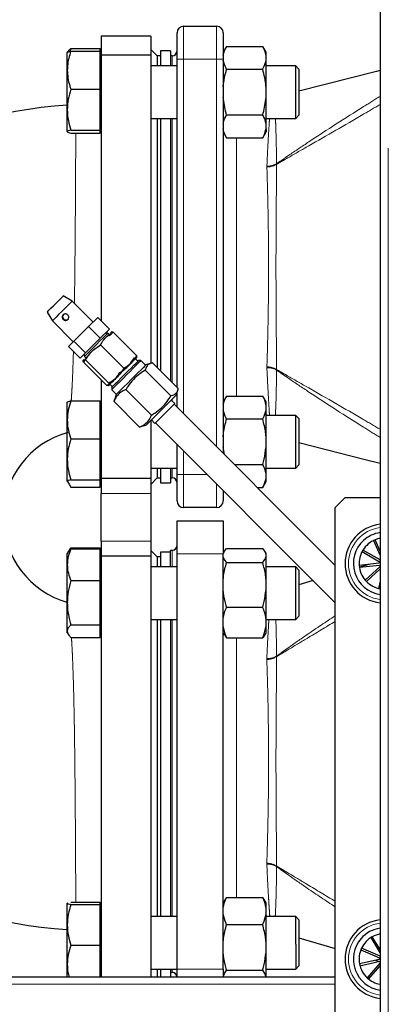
# Model space of a CAD drawing. Header units: millimetres. Extents: x 19 to 263, y 62 to 156.
# Tile 50 of 77: x 156.97 to 159.21, y 72.69 to 78.66. Entities that reach past the tile are written whole.
import ezdxf

# ---------------------------------------------------------------- set-up
doc = ezdxf.new("R2010")
doc.units = ezdxf.units.MM
doc.linetypes.add('PHANTOM', pattern=[12.7, 6.35, -1.27, 1.27, -1.27, 1.27, -1.27])

msp = doc.modelspace()

# ---------------------------------------------------------------- linework, layer by layer
at = {"color": 7, "linetype": 'Continuous', "lineweight": 25}
for p, q in [((159.1575, 90.5921), (159.1575, 65.4904)), ((157.9655, 78.6213), (158.1655, 78.6213)), ((157.7655, 78.5613), (157.4655, 78.5613)), ((157.4655, 78.5613), (157.4655, 78.4458)), ((157.7655, 78.5613), (157.7655, 78.4458)), ((157.9255, 78.4213), (157.9255, 78.5813)), ((158.2055, 78.5813), (158.2055, 78.4213)), ((157.2629, 78.4678), (157.2595, 78.4619)), ((157.2595, 78.3549), (157.2595, 78.4614)), ((157.281, 78.4855), (157.2755, 78.4688)), ((157.281, 78.4855), (157.4595, 78.4855)), ((157.281, 78.4703), (157.4595, 78.4703)), ((157.4595, 78.4703), (157.4595, 78.4855)), ((157.4595, 78.3549), (157.4595, 78.4703)), ((157.4655, 78.4619), (157.4595, 78.4619)), ((157.7655, 78.4458), (157.4655, 78.4458)), ((157.4655, 78.4458), (157.4655, 76.8346)), ((157.8055, 78.4413), (157.7655, 78.4813)), ((157.7655, 78.4458), (157.7655, 76.5784)), ((157.8255, 78.4413), (157.8055, 78.4413)), ((157.8055, 78.4413), (157.8055, 78.3819)), ((157.8855, 78.4713), (157.8255, 78.4713)), ((157.8255, 78.4713), (157.8255, 78.3819)), ((157.8855, 78.4713), (157.8855, 78.3819)), ((157.8955, 78.4413), (157.8855, 78.4413)), ((158.2259, 78.4993), (158.2055, 78.4639)), ((158.2258, 78.499), (158.4452, 78.499)), ((158.4655, 78.4639), (158.4451, 78.4993)), ((158.4655, 78.4454), (158.4655, 78.4639)), ((158.4655, 78.4144), (158.4655, 78.4454)), ((157.9255, 78.3819), (157.7655, 78.3819)), ((157.9255, 76.4316), (157.9255, 78.4213)), ((158.2055, 78.4213), (158.2055, 76.0301)), ((158.4655, 78.2533), (158.4655, 78.4144)), ((158.6455, 78.3819), (158.4655, 78.3819)), ((158.6655, 78.3619), (158.6455, 78.3819)), ((158.6455, 78.0887), (158.6455, 78.3819)), ((157.2595, 78.1154), (157.2595, 78.3549)), ((157.4595, 78.2396), (157.4595, 78.3549)), ((158.2258, 78.3608), (158.4452, 78.3608)), ((158.6655, 78.3619), (158.6655, 78.1054)), ((157.281, 78.2396), (157.4595, 78.2396)), ((157.4595, 78.1154), (157.4595, 78.2396)), ((158.4655, 78.1912), (158.4655, 78.2533)), ((158.4655, 78.0298), (158.4655, 78.1912)), ((157.2595, 77.9824), (157.2595, 78.1154)), ((157.4595, 77.9912), (157.4595, 78.1154)), ((158.2258, 78.0837), (158.4452, 78.0837)), ((158.6455, 78.0619), (158.6455, 78.0887)), ((158.6655, 78.1054), (158.6655, 78.0819)), ((157.7655, 78.0619), (157.9255, 78.0619)), ((157.8055, 78.0619), (157.8055, 76.5516)), ((157.8255, 78.0619), (157.8255, 76.5316)), ((157.8855, 78.0619), (157.8855, 76.4716)), ((158.4655, 78.0619), (158.6455, 78.0619)), ((158.4655, 77.9987), (158.4655, 78.0298)), ((158.6455, 78.0619), (158.6655, 78.0819)), ((157.281, 77.9912), (157.4595, 77.9912)), ((157.281, 77.9736), (157.4595, 77.9736)), ((157.4595, 77.9824), (157.4595, 77.9912)), ((157.4595, 77.9736), (157.4595, 77.9824)), ((157.4595, 77.9819), (157.4655, 77.9819)), ((158.2055, 77.9799), (158.2259, 77.9446)), ((158.4451, 77.9446), (158.4655, 77.9799)), ((158.4655, 77.9987), (158.4655, 77.9799)), ((158.2258, 77.9448), (158.4452, 77.9448)), ((157.2346, 76.9843), (157.2352, 76.9848)), ((157.289, 76.9538), (157.2352, 76.9848)), ((157.4162, 76.8265), (157.289, 76.9538)), ((157.1377, 76.8874), (157.1687, 76.8336)), ((157.1687, 76.8336), (157.296, 76.7063)), ((157.3888, 76.7991), (157.4449, 76.8552)), ((157.5156, 76.7845), (157.4449, 76.8552)), ((157.3, 76.7103), (157.3888, 76.7991)), ((157.4595, 76.7284), (157.3888, 76.7991)), ((157.5156, 76.7845), (157.4595, 76.7284)), ((157.2673, 76.6776), (157.3, 76.7103)), ((157.3707, 76.6396), (157.3, 76.7103)), ((157.4595, 76.7284), (157.3707, 76.6396)), ((157.4976, 76.7593), (157.494, 76.7629)), ((157.5046, 76.7593), (157.4976, 76.7593)), ((157.5117, 76.7522), (157.5046, 76.7593)), ((157.5255, 76.7519), (157.5133, 76.7436)), ((157.5275, 76.7663), (157.5248, 76.7654)), ((157.6802, 76.6238), (157.5388, 76.7652)), ((157.3381, 76.6069), (157.2673, 76.6776)), ((157.6028, 76.5464), (157.4614, 76.6878)), ((157.3707, 76.6396), (157.3381, 76.6069)), ((157.3571, 76.5977), (157.3562, 76.595)), ((157.3755, 76.6127), (157.3573, 76.5837)), ((157.3597, 76.6285), (157.3632, 76.625)), ((157.3632, 76.625), (157.3632, 76.6179)), ((157.3632, 76.6179), (157.3703, 76.6108)), ((157.5121, 76.4556), (157.3706, 76.5971)), ((157.6885, 76.5896), (157.6743, 76.6038)), ((157.6804, 76.6098), (157.6813, 76.6125)), ((157.7061, 76.5931), (157.692, 76.5931)), ((157.7344, 76.5649), (157.7061, 76.5931)), ((157.4988, 76.4423), (157.3573, 76.5837)), ((157.7328, 76.5349), (157.8883, 76.3793)), ((157.7676, 76.5771), (157.7362, 76.5666)), ((157.7775, 76.5796), (157.933, 76.4241)), ((157.4655, 76.4756), (157.4655, 75.8767)), ((157.51, 76.4412), (157.5127, 76.4421)), ((157.5188, 76.4482), (157.5329, 76.4341)), ((157.5294, 76.4305), (157.5294, 76.4164)), ((157.5294, 76.4164), (157.5577, 76.3881)), ((157.6155, 76.4176), (157.771, 76.2621)), ((157.92, 76.3827), (157.9304, 76.4141)), ((157.5429, 76.345), (157.5464, 76.3547)), ((157.5559, 76.3864), (157.5455, 76.355)), ((157.5568, 76.3872), (157.5559, 76.3864)), ((157.9112, 76.3315), (157.89, 76.3527)), ((157.9255, 76.3101), (157.9255, 76.3993)), ((158.2258, 76.3777), (158.2055, 76.3426)), ((158.2258, 76.3777), (158.4452, 76.3777)), ((158.4655, 76.3426), (158.4452, 76.3777)), ((157.2598, 76.341), (157.2595, 76.3406)), ((157.2595, 76.2329), (157.2595, 76.3402)), ((157.281, 76.3485), (157.4595, 76.3485)), ((157.4595, 76.2329), (157.4595, 76.3485)), ((157.4655, 76.3406), (157.4595, 76.3406)), ((157.5429, 76.345), (157.6985, 76.1895)), ((158.8855, 75.3501), (157.9077, 76.328)), ((158.4655, 76.3237), (158.4655, 76.3426)), ((158.4655, 76.2926), (158.4655, 76.3237)), ((158.4655, 76.1311), (158.4655, 76.2926)), ((157.2595, 75.9933), (157.2595, 76.2329)), ((157.4595, 76.1172), (157.4595, 76.2329)), ((157.7698, 76.2325), (157.791, 76.2113)), ((158.2258, 76.2386), (158.4452, 76.2386)), ((158.6455, 76.2606), (158.4655, 76.2606)), ((158.6655, 76.2406), (158.6455, 76.2606)), ((158.6455, 76.1102), (158.6455, 76.2606)), ((158.6655, 76.2406), (158.6655, 76.109)), ((157.7082, 76.1929), (157.6985, 76.1895)), ((157.7084, 76.1921), (157.7398, 76.2025)), ((157.7406, 76.2034), (157.7398, 76.2025)), ((157.7655, 76.2283), (157.7655, 75.8767)), ((157.7916, 76.2119), (157.791, 76.2113)), ((157.7945, 76.2148), (158.8855, 75.1239)), ((157.281, 76.1172), (157.4595, 76.1172)), ((157.4595, 75.9933), (157.4595, 76.1172)), ((158.4655, 76.069), (158.4655, 76.1311)), ((157.9255, 75.9013), (157.9255, 76.0839)), ((158.2127, 76.023), (158.2055, 76.069)), ((158.4655, 75.9079), (158.4655, 76.069)), ((158.6455, 75.9406), (158.6455, 76.1102)), ((158.6655, 76.109), (158.6655, 75.9606)), ((157.2595, 75.861), (157.2595, 75.9933)), ((157.4595, 75.8693), (157.4595, 75.9933)), ((157.7655, 75.9406), (157.9255, 75.9406)), ((157.8055, 75.9406), (157.8055, 75.8813)), ((157.8255, 75.9406), (157.8255, 75.8513)), ((157.8855, 75.9406), (157.8855, 75.8513)), ((158.2742, 75.9615), (158.4452, 75.9615)), ((158.4655, 75.9406), (158.6455, 75.9406)), ((158.6455, 75.9406), (158.6655, 75.9606)), ((157.7655, 75.8767), (157.4655, 75.8767)), ((157.4655, 75.8767), (157.4655, 75.786)), ((157.7655, 75.8413), (157.8055, 75.8813)), ((157.7655, 75.8767), (157.7655, 75.786)), ((157.8055, 75.8813), (157.8255, 75.8813)), ((157.8855, 75.8813), (157.8955, 75.8813)), ((157.9255, 75.7413), (157.9255, 75.9013)), ((158.4655, 75.877), (158.4655, 75.9079)), ((158.4655, 75.8586), (158.4655, 75.877)), ((157.2595, 75.861), (157.2601, 75.8602)), ((157.2595, 75.8606), (157.2598, 75.8602)), ((157.2598, 75.8602), (157.2718, 75.8393)), ((157.2725, 75.8397), (157.281, 75.8255)), ((157.281, 75.8693), (157.4595, 75.8693)), ((157.281, 75.8255), (157.4595, 75.8255)), ((157.4595, 75.861), (157.4595, 75.8693)), ((157.4595, 75.8527), (157.4595, 75.861)), ((157.4595, 75.8606), (157.4655, 75.8606)), ((157.4595, 75.8255), (157.4595, 75.8527)), ((157.8255, 75.8513), (157.8855, 75.8513)), ((158.4122, 75.8235), (158.4452, 75.8235)), ((158.4452, 75.8235), (158.4655, 75.8586)), ((157.4655, 75.4965), (157.4655, 75.786)), ((157.7655, 75.786), (157.7655, 75.4965)), ((158.2055, 75.8039), (158.2055, 75.7413)), ((158.9455, 75.7613), (158.8855, 75.7013)), ((158.9455, 75.7613), (159.1575, 75.7613)), ((158.1655, 75.7013), (157.9655, 75.7013)), ((158.8855, 72.6213), (158.8855, 75.7013)), ((157.9255, 75.6213), (158.2055, 75.6213)), ((157.9255, 75.4213), (157.9255, 75.6213)), ((158.2055, 75.6213), (158.2055, 75.4213)), ((157.281, 75.4575), (157.4595, 75.4575)), ((157.4595, 75.4507), (157.4595, 75.4575)), ((157.4655, 75.4965), (157.4655, 75.4058)), ((157.7655, 75.4965), (157.7655, 75.4058)), ((159.127, 75.5051), (159.1167, 75.5005)), ((159.1167, 75.5005), (159.1575, 75.4101)), ((159.1575, 75.4374), (159.127, 75.5051)), ((157.265, 75.4315), (157.2595, 75.4219)), ((157.2595, 75.3542), (157.2595, 75.4219)), ((157.2726, 75.4445), (157.265, 75.4315)), ((157.281, 75.4507), (157.4595, 75.4507)), ((157.4595, 75.3542), (157.4595, 75.4507)), ((157.4655, 75.4219), (157.4595, 75.4219)), ((157.7655, 75.4058), (157.4655, 75.4058)), ((157.4655, 75.4058), (157.4655, 72.8508)), ((157.8055, 75.4013), (157.7655, 75.4413)), ((157.7655, 75.4058), (157.7655, 72.8508)), ((157.8255, 75.4013), (157.8055, 75.4013)), ((157.8055, 75.4013), (157.8055, 75.3419)), ((157.8855, 75.4313), (157.8255, 75.4313)), ((157.8255, 75.4313), (157.8255, 75.3419)), ((157.8955, 75.4413), (157.8855, 75.4413)), ((157.8855, 75.3419), (157.8855, 75.4413)), ((157.9255, 72.9013), (157.9255, 75.4213)), ((158.2119, 75.435), (158.2055, 75.4239)), ((158.2055, 72.9013), (158.2055, 75.4213)), ((158.2258, 75.4527), (158.4452, 75.4527)), ((158.4655, 75.4239), (158.4592, 75.435)), ((158.4655, 75.42), (158.4655, 75.4239)), ((158.4655, 75.4011), (158.4655, 75.42)), ((158.4655, 75.2634), (158.4655, 75.4011)), ((159.0536, 75.4432), (159.048, 75.4335)), ((159.048, 75.4335), (159.1549, 75.3724)), ((159.1575, 75.3839), (159.0536, 75.4432)), ((157.2595, 75.1234), (157.2595, 75.3542)), ((157.4595, 75.2578), (157.4595, 75.3542)), ((157.9255, 75.3419), (157.7655, 75.3419)), ((158.2258, 75.3685), (158.4452, 75.3685)), ((158.6455, 75.3419), (158.4655, 75.3419)), ((158.6655, 75.3219), (158.6455, 75.3419)), ((158.6455, 75.2257), (158.6455, 75.3419)), ((159.153, 75.3635), (159.0306, 75.35)), ((159.0306, 75.35), (159.0319, 75.3388)), ((159.0891, 75.3565), (159.0318, 75.3397)), ((159.0319, 75.3388), (159.1542, 75.3523)), ((159.1575, 75.3436), (159.0668, 75.2611)), ((159.1575, 75.3764), (159.1512, 75.3746)), ((158.6655, 75.3219), (158.6655, 75.2203)), ((159.0744, 75.2528), (159.1575, 75.3284)), ((157.281, 75.2578), (157.4595, 75.2578)), ((157.4595, 75.1234), (157.4595, 75.2578)), ((158.4655, 75.2028), (158.4655, 75.2634)), ((158.6455, 75.0219), (158.6455, 75.2257)), ((158.7514, 75.258), (158.6655, 75.2329)), ((158.6655, 75.2203), (158.6655, 75.0419)), ((159.0668, 75.2611), (159.0744, 75.2528)), ((159.1575, 75.2548), (159.1483, 75.2105)), ((158.4655, 75.0253), (158.4655, 75.2028)), ((159.1575, 75.2085), (159.1483, 75.2105)), ((159.1483, 75.2105), (159.1575, 75.2086)), ((157.2595, 74.9511), (157.2595, 75.1234)), ((157.4595, 74.989), (157.4595, 75.1234)), ((158.2258, 75.0977), (158.4452, 75.0977)), ((158.6455, 75.0219), (158.6655, 75.0419)), ((157.281, 74.989), (157.4595, 74.989)), ((157.4595, 74.9511), (157.4595, 74.989)), ((157.7655, 75.0219), (157.9255, 75.0219)), ((157.8055, 75.0219), (157.8055, 73.2206)), ((157.8255, 75.0219), (157.8255, 73.2206)), ((157.8855, 75.0219), (157.8855, 73.2206)), ((158.4655, 74.9835), (158.4655, 75.0253)), ((158.4655, 75.0219), (158.6455, 75.0219)), ((158.4655, 74.9399), (158.4655, 74.9835)), ((157.2595, 74.9419), (157.2595, 74.9511)), ((157.2595, 74.9419), (157.265, 74.9324)), ((157.4595, 74.9132), (157.4595, 74.9511)), ((157.4595, 74.9419), (157.4655, 74.9419)), ((158.2055, 74.9399), (158.2119, 74.9289)), ((158.2139, 74.93), (158.2258, 74.9112)), ((158.4572, 74.93), (158.4452, 74.9112)), ((158.4592, 74.9289), (158.4655, 74.9399)), ((157.281, 74.9132), (157.4595, 74.9132)), ((158.2258, 74.9112), (158.4452, 74.9112)), ((157.281, 73.3077), (157.4595, 73.3077)), ((157.4595, 73.3003), (157.4595, 73.3077)), ((158.2172, 73.3228), (158.2055, 73.3026)), ((158.2258, 73.3359), (158.4452, 73.3359)), ((158.4655, 73.3026), (158.4539, 73.3228)), ((157.2597, 73.3009), (157.2595, 73.3006)), ((157.26, 73.3009), (157.2595, 73.3003)), ((157.2595, 73.1693), (157.2595, 73.3003)), ((157.281, 73.2928), (157.4595, 73.2928)), ((157.4655, 73.3006), (157.4595, 73.3006)), ((157.4595, 73.2928), (157.4595, 73.3003)), ((157.4595, 73.1693), (157.4595, 73.2928)), ((158.4655, 73.2717), (158.4655, 73.3026)), ((158.4655, 73.2346), (158.4655, 73.2717)), ((157.9255, 73.2206), (157.7655, 73.2206)), ((158.4655, 73.0637), (158.4655, 73.2346)), ((158.6455, 73.2206), (158.4655, 73.2206)), ((158.6655, 73.2006), (158.6455, 73.2206)), ((158.6455, 73.052), (158.6455, 73.2206)), ((158.6655, 73.2006), (158.6655, 73.0531)), ((157.2595, 72.9296), (157.2595, 73.1693)), ((157.4595, 73.0457), (157.4595, 73.1693)), ((158.2258, 73.1704), (158.4452, 73.1704)), ((158.6655, 73.0896), (158.8855, 73.0254)), ((159.1105, 73.0973), (159.1009, 73.0915)), ((159.1009, 73.0915), (159.1575, 72.9973)), ((159.1575, 73.0191), (159.1105, 73.0973)), ((157.281, 73.0457), (157.4595, 73.0457)), ((157.4595, 72.9296), (157.4595, 73.0457)), ((158.4655, 73.002), (158.4655, 73.0637)), ((158.6455, 73.052), (158.6455, 72.9006)), ((158.6655, 73.0531), (158.6655, 72.9206)), ((159.0449, 73.0272), (159.0405, 73.0169)), ((159.0405, 73.0169), (159.1538, 72.9688)), ((159.1575, 72.9794), (159.0449, 73.0272)), ((158.4655, 72.8526), (158.4655, 73.002)), ((159.153, 72.9597), (159.033, 72.932)), ((159.0355, 72.921), (159.1555, 72.9487)), ((159.1295, 72.9543), (159.1516, 72.9478)), ((159.1569, 72.9463), (159.1575, 72.9461)), ((157.2595, 72.8508), (157.2595, 72.9296)), ((157.4595, 72.8508), (157.4595, 72.9296)), ((157.7655, 72.9006), (157.9255, 72.9006)), ((157.8055, 72.9006), (157.8055, 72.8508)), ((157.8255, 72.9006), (157.8255, 72.8508)), ((157.8855, 72.9006), (157.8855, 72.8508)), ((157.9255, 72.8508), (157.9255, 72.9013)), ((158.2055, 72.9013), (158.2055, 72.8519)), ((158.2258, 72.8952), (158.4452, 72.8952)), ((158.4655, 72.9006), (158.6455, 72.9006)), ((158.6455, 72.9006), (158.6655, 72.9206)), ((159.033, 72.932), (159.0355, 72.921)), ((159.1575, 72.9379), (159.0793, 72.8479)), ((159.0878, 72.8405), (159.1575, 72.9207)), ((158.8855, 72.8508), (145.6075, 72.8508)), ((157.8855, 72.8813), (157.8955, 72.8813)), ((158.4655, 72.8508), (158.4655, 72.8526)), ((159.0793, 72.8479), (159.0878, 72.8405)), ((159.0968, 72.8508), (159.0819, 72.8508))]:
    msp.add_line(p, q, dxfattribs=at)
at = {"color": 8, "linetype": 'PHANTOM', "lineweight": 18}
for p, q in [((159.2075, 90.5813), (159.2075, 65.5013)), ((157.9655, 78.6213), (157.9655, 78.4213)), ((158.1655, 78.4213), (158.1655, 78.6213)), ((157.8955, 78.3819), (157.8955, 78.4413)), ((157.9255, 78.4213), (157.9655, 78.4213)), ((157.9655, 78.4213), (157.9655, 76.2701)), ((158.1655, 78.4213), (157.9655, 78.4213)), ((158.1655, 76.0701), (158.1655, 78.4213)), ((158.1655, 78.4213), (158.2055, 78.4213)), ((157.8955, 76.4616), (157.8955, 78.0619)), ((158.2855, 77.9448), (158.2855, 76.3777)), ((158.5293, 77.7839), (158.5293, 77.7869)), ((158.4707, 77.7732), (158.4707, 77.7677)), ((158.4707, 76.5549), (158.4707, 76.5493)), ((158.5293, 76.5356), (158.5293, 76.5386)), ((157.8955, 76.3472), (157.8955, 76.3583)), ((157.9655, 76.0439), (157.9655, 75.9013)), ((157.8955, 75.8813), (157.8955, 75.9406)), ((157.9255, 75.9013), (157.9655, 75.9013)), ((157.9655, 75.9013), (157.9655, 75.7013)), ((157.9655, 75.9013), (158.1081, 75.9013)), ((158.1655, 75.7013), (158.1655, 75.8439)), ((157.4655, 75.786), (157.7655, 75.786)), ((157.7655, 75.4965), (157.4655, 75.4965)), ((157.8955, 75.3419), (157.8955, 75.4413)), ((158.2055, 75.4213), (157.9255, 75.4213)), ((159.1503, 75.22), (159.1575, 75.2247)), ((157.8955, 73.2206), (157.8955, 75.0219)), ((158.2855, 74.9112), (158.2855, 73.3359)), ((158.5293, 74.7965), (158.5293, 74.7995)), ((158.4703, 74.7851), (158.4702, 74.7796)), ((158.4702, 73.5429), (158.4703, 73.5374)), ((158.5293, 73.523), (158.5293, 73.526)), ((157.8955, 72.8813), (157.8955, 72.9006)), ((157.9255, 72.9013), (158.2055, 72.9013)), ((158.8855, 72.8083), (145.6075, 72.8083))]:
    msp.add_line(p, q, dxfattribs=at)
at = {"color": 7, "linetype": 'Continuous', "lineweight": 25, "flags": 128}
for points in [[(159.1575, 78.3523), (159.1355, 78.3467), (158.6655, 78.227)], [(157.1377, 76.8874), (157.1377, 76.8874), (157.1406, 76.8902), (157.1484, 76.8981), (157.1603, 76.91), (157.1751, 76.9248), (157.1911, 76.9408), (157.2066, 76.9563), (157.2199, 76.9696), (157.2296, 76.9793), (157.2346, 76.9843)], [(157.289, 76.9538), (157.2883, 76.9531), (157.283, 76.9478), (157.2728, 76.9377), (157.2588, 76.9236), (157.2421, 76.907), (157.2243, 76.8891), (157.2068, 76.8716), (157.1913, 76.8561), (157.1791, 76.844), (157.1714, 76.8362), (157.1687, 76.8336)], [(157.5046, 76.7593), (157.504, 76.7587), (157.4988, 76.7535), (157.4887, 76.7434), (157.4747, 76.7294), (157.4576, 76.7123), (157.4387, 76.6934), (157.4195, 76.6742), (157.4014, 76.6561), (157.3856, 76.6403), (157.3735, 76.6282), (157.3658, 76.6205), (157.3632, 76.6179)], [(157.5294, 76.4305), (157.5294, 76.4305), (157.5321, 76.4333), (157.5398, 76.441), (157.552, 76.4531), (157.5678, 76.469), (157.5864, 76.4875), (157.6064, 76.5076), (157.6268, 76.5279), (157.6461, 76.5472), (157.6632, 76.5643), (157.677, 76.5781), (157.6866, 76.5878), (157.6915, 76.5926), (157.692, 76.5931)], [(157.7061, 76.5931), (157.7057, 76.5927), (157.7009, 76.5879), (157.6913, 76.5783), (157.6774, 76.5644), (157.66, 76.547), (157.6402, 76.5272), (157.6191, 76.5061), (157.5979, 76.4849), (157.5779, 76.4649), (157.5602, 76.4472), (157.5458, 76.4328), (157.5356, 76.4226), (157.5302, 76.4172), (157.5294, 76.4164)], [(157.7362, 76.5666), (157.7357, 76.5661), (157.7308, 76.5612), (157.721, 76.5514), (157.7068, 76.5373), (157.6891, 76.5196), (157.669, 76.4994), (157.6474, 76.4779), (157.6258, 76.4563), (157.6054, 76.4358), (157.5873, 76.4178), (157.5727, 76.4031), (157.5623, 76.3927), (157.5568, 76.3872)], [(157.92, 76.3827), (157.9195, 76.3822), (157.9146, 76.3774), (157.9048, 76.3676), (157.8907, 76.3534), (157.873, 76.3357), (157.8528, 76.3155), (157.8313, 76.294), (157.8097, 76.2724), (157.7893, 76.252), (157.7712, 76.2339), (157.7565, 76.2193), (157.7461, 76.2089), (157.7406, 76.2034)], [(157.9112, 76.3315), (157.9112, 76.3315), (157.9083, 76.3286), (157.9003, 76.3206), (157.8879, 76.3083), (157.8723, 76.2926), (157.8548, 76.2751), (157.837, 76.2573), (157.8204, 76.2407), (157.8065, 76.2268), (157.7966, 76.2169), (157.7916, 76.2119)], [(158.6655, 76.0955), (159.0677, 75.9931), (159.1575, 75.9702)]]:
    msp.add_lwpolyline(points, dxfattribs=at)
at = {"color": 7, "linetype": 'Continuous', "lineweight": 25}
for centre, radius, start, end in [((157.9655, 78.5813), 0.04, 90, 180), ((158.1655, 78.5813), 0.04, 0, 90), ((157.8955, 78.4713), 0.03, 270, 0), ((157.4055, 75.6413), 2.505, 93.34129, 150.39607), ((157.2508, 76.8593), 0.0199, 135.79568, 314.24079), ((157.4055, 75.6413), 0.535, 105.47149, 254.52984), ((157.8955, 75.8513), 0.03, 0, 90), ((157.9655, 75.7413), 0.04, 180, 270), ((158.1655, 75.7413), 0.04, 270, 0), ((159.1855, 75.3613), 0.24, 96.69977, 263.30023), ((159.1855, 75.3613), 0.19, 98.47445, 132.2891), ((159.1855, 75.3613), 0.1553, 100.38611, 112.14548), ((157.8955, 75.4713), 0.03, 270, 0), ((159.1855, 75.3613), 0.19, 132.2891, 261.52555), ((159.1855, 75.3613), 0.1553, 112.14548, 148.14548), ((159.1855, 75.3613), 0.1553, 148.14548, 184.14548), ((159.1855, 75.3613), 0.1553, 184.14548, 220.14548), ((159.1855, 75.3613), 0.0326, 159.91003, 176.01406), ((159.1855, 75.3613), 0.0326, 195.91003, 210.71498), ((159.1855, 75.3613), 0.1553, 220.14548, 256.14548), ((157.4055, 75.6413), 2.505, 209.60393, 266.65871), ((159.1855, 72.9613), 0.24, 96.69977, 263.30023), ((159.1855, 72.9613), 0.19, 98.47445, 139.00959), ((159.1855, 72.9613), 0.19, 139.00959, 261.52555), ((159.1855, 72.9613), 0.1553, 118.86597, 154.86597), ((159.1855, 72.9613), 0.1553, 100.38611, 118.86597), ((159.1855, 72.9613), 0.1553, 154.86597, 190.86597), ((159.1855, 72.9613), 0.0326, 166.63052, 182.73455), ((159.1855, 72.9613), 0.0326, 202.63052, 210.71498), ((159.1855, 72.9613), 0.1553, 190.86597, 226.86597), ((157.8955, 72.8513), 0.03, 0, 90), ((159.1855, 72.9613), 0.1553, 226.86597, 259.61389)]:
    msp.add_arc(centre, radius, start, end, dxfattribs=at)
at = {"color": 8, "linetype": 'PHANTOM', "lineweight": 18}
for centre, radius, start, end in [((158.4763, 77.8815), 0.1085, 267.05719, 299.22694), ((158.4709, 77.8806), 0.1129, 269.88822, 301.10681), ((158.4709, 76.4419), 0.1129, 58.89148, 90.11348), ((158.4763, 76.441), 0.1085, 60.7716, 92.94427), ((159.1855, 75.3613), 0.22, 97.31202, 262.68798), ((158.4757, 74.8914), 0.1064, 267.05477, 300.25917), ((158.4705, 74.8904), 0.1108, 269.8553, 302.07211), ((158.4705, 73.4321), 0.1108, 57.92896, 90.14469), ((158.4757, 73.4311), 0.1064, 59.74148, 92.94349), ((159.1855, 72.9613), 0.22, 97.31202, 262.68798)]:
    msp.add_arc(centre, radius, start, end, dxfattribs=at)
at = {"color": 7, "linetype": 'Continuous', "lineweight": 25}
for points, knots in [([(157.281, 78.4703), (157.2763, 78.4556), (157.2669, 78.4261), (157.2604, 78.3873), (157.2598, 78.3635), (157.2595, 78.3549)], [0, 0, 0, 0, 0.3885, 0.78085, 1, 1, 1, 1]), ([(157.2595, 78.4614), (157.2596, 78.4616), (157.2598, 78.4632), (157.2644, 78.4662), (157.2754, 78.4689), (157.281, 78.4703)], [0, 0, 0, 0, 0.070099, 0.530786, 1, 1, 1, 1]), ([(157.2637, 78.4673), (157.2644, 78.4689), (157.2668, 78.4751), (157.2749, 78.4811), (157.281, 78.4855)], [0, 0, 0, 0, 0.261239, 1, 1, 1, 1]), ([(158.2055, 78.4454), (158.2056, 78.446), (158.2084, 78.4641), (158.2172, 78.4818), (158.2258, 78.499)], [0, 0, 0, 0, 0.030009, 1, 1, 1, 1]), ([(158.4655, 78.4454), (158.4654, 78.446), (158.4626, 78.4641), (158.4538, 78.4818), (158.4452, 78.499)], [0, 0, 0, 0, 0.030012, 1, 1, 1, 1]), ([(158.2258, 78.3608), (158.2247, 78.3627), (158.2147, 78.3802), (158.2099, 78.3983), (158.2055, 78.4144)], [0, 0, 0, 0, 0.107796, 1, 1, 1, 1]), ([(158.4452, 78.3608), (158.4463, 78.3627), (158.4563, 78.3802), (158.4612, 78.3983), (158.4655, 78.4144)], [0, 0, 0, 0, 0.107796, 1, 1, 1, 1]), ([(157.2595, 78.3549), (157.2603, 78.3393), (157.2618, 78.3079), (157.2711, 78.2695), (157.2785, 78.2469), (157.281, 78.2396)], [0, 0, 0, 0, 0.399473, 0.805193, 1, 1, 1, 1]), ([(158.2055, 78.2533), (158.2056, 78.2544), (158.2084, 78.2908), (158.2172, 78.3263), (158.2258, 78.3608)], [0, 0, 0, 0, 0.030013, 1, 1, 1, 1]), ([(158.4655, 78.2533), (158.4654, 78.2544), (158.4626, 78.2908), (158.4538, 78.3263), (158.4452, 78.3608)], [0, 0, 0, 0, 0.030017, 1, 1, 1, 1]), ([(157.281, 78.2396), (157.275, 78.2194), (157.2629, 78.1787), (157.2606, 78.1366), (157.2595, 78.1154)], [0, 0, 0, 0, 0.4954608, 1, 1, 1, 1]), ([(158.2258, 78.0837), (158.2247, 78.0875), (158.2147, 78.1226), (158.2099, 78.1588), (158.2055, 78.1912)], [0, 0, 0, 0, 0.107798, 1, 1, 1, 1]), ([(158.4452, 78.0837), (158.4463, 78.0875), (158.4563, 78.1226), (158.4612, 78.1588), (158.4655, 78.1912)], [0, 0, 0, 0, 0.107798, 1, 1, 1, 1]), ([(157.2595, 78.1154), (157.2596, 78.1125), (157.2598, 78.0902), (157.2644, 78.0482), (157.2754, 78.0103), (157.281, 77.9912)], [0, 0, 0, 0, 0.070097, 0.530782, 1, 1, 1, 1]), ([(158.2055, 78.0298), (158.2063, 78.034), (158.2096, 78.0522), (158.2188, 78.07), (158.2258, 78.0837)], [0, 0, 0, 0, 0.230812, 1, 1, 1, 1]), ([(158.4655, 78.0298), (158.4648, 78.034), (158.4615, 78.0522), (158.4523, 78.07), (158.4452, 78.0837)], [0, 0, 0, 0, 0.230812, 1, 1, 1, 1]), ([(157.281, 77.9912), (157.275, 77.9898), (157.2629, 77.9869), (157.2606, 77.9839), (157.2595, 77.9824)], [0, 0, 0, 0, 0.495459, 1, 1, 1, 1]), ([(157.2595, 77.9824), (157.2596, 77.9822), (157.2598, 77.9806), (157.2644, 77.9776), (157.2754, 77.9749), (157.281, 77.9736)], [0, 0, 0, 0, 0.070099, 0.530785, 1, 1, 1, 1]), ([(158.2258, 77.9448), (158.2227, 77.9504), (158.2129, 77.968), (158.2085, 77.9862), (158.2055, 77.9987)], [0, 0, 0, 0, 0.316673, 1, 1, 1, 1]), ([(158.4452, 77.9448), (158.4483, 77.9504), (158.4581, 77.968), (158.4625, 77.9862), (158.4655, 77.9987)], [0, 0, 0, 0, 0.316673, 1, 1, 1, 1]), ([(157.2339, 76.8705), (157.2356, 76.8719), (157.2391, 76.8747), (157.2456, 76.8765), (157.2524, 76.8763), (157.2588, 76.8738), (157.264, 76.8693), (157.2673, 76.8634), (157.2685, 76.8568), (157.2674, 76.85), (157.2643, 76.844), (157.2594, 76.8394), (157.2534, 76.8368), (157.2468, 76.8363), (157.2403, 76.838), (157.2346, 76.8419), (157.2305, 76.8472), (157.2283, 76.8535), (157.2282, 76.8601), (157.2302, 76.866), (157.2328, 76.8691), (157.2339, 76.8705)], [0, 0, 0, 0, 0.052719, 0.105367, 0.158898, 0.213089, 0.266347, 0.318448, 0.371048, 0.424957, 0.478997, 0.531819, 0.583981, 0.636958, 0.691075, 0.744871, 0.797286, 0.84949, 0.902906, 0.957118, 1, 1, 1, 1]), ([(157.4614, 76.6878), (157.4676, 76.6987), (157.4803, 76.7208), (157.5069, 76.747), (157.5285, 76.7593), (157.5388, 76.7652)], [0, 0, 0, 0, 0.336162, 0.682255, 1, 1, 1, 1]), ([(157.5388, 76.7652), (157.5372, 76.7656), (157.532, 76.767), (157.5256, 76.7667), (157.5232, 76.7613), (157.5248, 76.7547), (157.5255, 76.7519)], [0, 0, 0, 0, 0.128315, 0.436984, 0.754659, 1, 1, 1, 1]), ([(157.3706, 76.5971), (157.3784, 76.6094), (157.3941, 76.6346), (157.4252, 76.6653), (157.4496, 76.6805), (157.4614, 76.6878)], [0, 0, 0, 0, 0.336144, 0.682266, 1, 1, 1, 1]), ([(157.3573, 76.5837), (157.3566, 76.5866), (157.3551, 76.593), (157.3574, 76.5986), (157.3638, 76.5989), (157.3691, 76.5975), (157.3706, 76.5971)], [0, 0, 0, 0, 0.24534, 0.553766, 0.871685, 1, 1, 1, 1]), ([(157.5762, 76.5197), (157.5886, 76.5275), (157.6137, 76.5432), (157.6444, 76.5743), (157.6596, 76.5987), (157.6669, 76.6105)], [0, 0, 0, 0, 0.336153, 0.682264, 1, 1, 1, 1]), ([(157.6802, 76.6238), (157.6739, 76.6129), (157.6612, 76.5907), (157.6347, 76.5646), (157.6131, 76.5522), (157.6028, 76.5464)], [0, 0, 0, 0, 0.336153, 0.682276, 1, 1, 1, 1]), ([(157.6669, 76.6105), (157.6697, 76.6098), (157.6762, 76.6082), (157.6817, 76.6105), (157.682, 76.6169), (157.6806, 76.6222), (157.6802, 76.6238)], [0, 0, 0, 0, 0.245339, 0.553767, 0.871689, 1, 1, 1, 1]), ([(157.6028, 76.5464), (157.595, 76.534), (157.5793, 76.5088), (157.5483, 76.4781), (157.5238, 76.4629), (157.5121, 76.4556)], [0, 0, 0, 0, 0.3361562, 0.6822713, 1, 1, 1, 1]), ([(157.7328, 76.5349), (157.7213, 76.5277), (157.6953, 76.5113), (157.6588, 76.4789), (157.6326, 76.4454), (157.6194, 76.4239), (157.6155, 76.4176)], [0, 0, 0, 0, 0.242159, 0.549928, 0.867139, 1, 1, 1, 1]), ([(157.7775, 76.5796), (157.7697, 76.5775), (157.7539, 76.5731), (157.739, 76.5576), (157.7348, 76.5423), (157.7328, 76.5349)], [0, 0, 0, 0, 0.33616, 0.682275, 1, 1, 1, 1]), ([(157.4988, 76.4423), (157.5097, 76.4486), (157.5318, 76.4613), (157.558, 76.4878), (157.5703, 76.5094), (157.5762, 76.5197)], [0, 0, 0, 0, 0.336157, 0.682259, 1, 1, 1, 1]), ([(157.5121, 76.4556), (157.5125, 76.4541), (157.5139, 76.4489), (157.5136, 76.4424), (157.5081, 76.44), (157.5016, 76.4416), (157.4988, 76.4423)], [0, 0, 0, 0, 0.128311, 0.436983, 0.75466, 1, 1, 1, 1]), ([(157.6155, 76.4176), (157.6046, 76.4124), (157.5826, 76.4017), (157.5581, 76.3768), (157.5478, 76.3553), (157.5429, 76.345)], [0, 0, 0, 0, 0.336164, 0.682261, 1, 1, 1, 1]), ([(157.8883, 76.3793), (157.8961, 76.3815), (157.9119, 76.3859), (157.9268, 76.4013), (157.931, 76.4167), (157.933, 76.4241)], [0, 0, 0, 0, 0.336159, 0.682277, 1, 1, 1, 1]), ([(157.771, 76.2621), (157.7774, 76.2659), (157.7983, 76.2789), (157.8319, 76.3051), (157.8644, 76.3414), (157.8811, 76.3679), (157.8883, 76.3793)], [0, 0, 0, 0, 0.132877, 0.440872, 0.757836, 1, 1, 1, 1]), ([(158.2055, 76.3237), (158.2056, 76.3243), (158.2084, 76.3426), (158.2172, 76.3604), (158.2258, 76.3777)], [0, 0, 0, 0, 0.030011, 1, 1, 1, 1]), ([(158.4655, 76.3237), (158.4654, 76.3243), (158.4626, 76.3426), (158.4538, 76.3604), (158.4452, 76.3777)], [0, 0, 0, 0, 0.030014, 1, 1, 1, 1]), ([(157.281, 76.3485), (157.275, 76.3297), (157.2629, 76.2918), (157.2606, 76.2526), (157.2595, 76.2329)], [0, 0, 0, 0, 0.4954617, 1, 1, 1, 1]), ([(157.2595, 76.3402), (157.2603, 76.3413), (157.2618, 76.3436), (157.2711, 76.3463), (157.2785, 76.348), (157.281, 76.3485)], [0, 0, 0, 0, 0.3994777, 0.8051963, 1, 1, 1, 1]), ([(158.2258, 76.2386), (158.2247, 76.2405), (158.2147, 76.2581), (158.2099, 76.2763), (158.2055, 76.2926)], [0, 0, 0, 0, 0.107795, 1, 1, 1, 1]), ([(158.4452, 76.2386), (158.4463, 76.2405), (158.4563, 76.2581), (158.4612, 76.2763), (158.4655, 76.2926)], [0, 0, 0, 0, 0.107795, 1, 1, 1, 1]), ([(157.2595, 76.2329), (157.2596, 76.2301), (157.2598, 76.2094), (157.2644, 76.1702), (157.2754, 76.135), (157.281, 76.1172)], [0, 0, 0, 0, 0.070096, 0.530787, 1, 1, 1, 1]), ([(157.6985, 76.1895), (157.7093, 76.1947), (157.7313, 76.2054), (157.7558, 76.2303), (157.7661, 76.2518), (157.771, 76.2621)], [0, 0, 0, 0, 0.336161, 0.682272, 1, 1, 1, 1]), ([(158.2055, 76.1311), (158.2063, 76.1395), (158.2096, 76.1759), (158.2188, 76.2113), (158.2258, 76.2386)], [0, 0, 0, 0, 0.230817, 1, 1, 1, 1]), ([(158.4655, 76.1311), (158.4648, 76.1395), (158.4615, 76.1759), (158.4523, 76.2113), (158.4452, 76.2386)], [0, 0, 0, 0, 0.230817, 1, 1, 1, 1]), ([(157.281, 76.1172), (157.275, 76.0971), (157.2629, 76.0565), (157.2606, 76.0145), (157.2595, 75.9933)], [0, 0, 0, 0, 0.495457, 1, 1, 1, 1]), ([(158.4452, 75.9615), (158.4483, 75.9726), (158.4581, 76.0078), (158.4625, 76.0442), (158.4655, 76.069)], [0, 0, 0, 0, 0.3166716, 1, 1, 1, 1]), ([(157.2595, 75.9933), (157.2596, 75.9904), (157.2598, 75.9681), (157.2644, 75.9262), (157.2754, 75.8884), (157.281, 75.8693)], [0, 0, 0, 0, 0.070095, 0.530782, 1, 1, 1, 1]), ([(158.4655, 75.9079), (158.4654, 75.9085), (158.4626, 75.9266), (158.4538, 75.9443), (158.4452, 75.9615)], [0, 0, 0, 0, 0.030013, 1, 1, 1, 1]), ([(158.4452, 75.8235), (158.4463, 75.8254), (158.4563, 75.8428), (158.4612, 75.8609), (158.4655, 75.877)], [0, 0, 0, 0, 0.107795, 1, 1, 1, 1]), ([(157.281, 75.8693), (157.2785, 75.8688), (157.2711, 75.8672), (157.2618, 75.8644), (157.2603, 75.8622), (157.2595, 75.861)], [0, 0, 0, 0, 0.194805, 0.594664, 1, 1, 1, 1]), ([(157.281, 75.4575), (157.2758, 75.4504), (157.2702, 75.4427), (157.2676, 75.4347), (157.2674, 75.4341)], [0, 0, 0, 0, 0.923378, 1, 1, 1, 1]), ([(157.281, 75.4507), (157.275, 75.435), (157.2629, 75.4034), (157.2606, 75.3707), (157.2595, 75.3542)], [0, 0, 0, 0, 0.495458, 1, 1, 1, 1]), ([(157.2655, 75.4313), (157.2679, 75.4354), (157.2719, 75.4419), (157.2785, 75.4483), (157.281, 75.4507)], [0, 0, 0, 0, 0.622732, 1, 1, 1, 1]), ([(158.2055, 75.42), (158.2056, 75.4203), (158.2084, 75.4314), (158.2172, 75.4422), (158.2258, 75.4527)], [0, 0, 0, 0, 0.0300105, 1, 1, 1, 1]), ([(158.2258, 75.3685), (158.2247, 75.3696), (158.2147, 75.3803), (158.2099, 75.3913), (158.2055, 75.4011)], [0, 0, 0, 0, 0.107796, 1, 1, 1, 1]), ([(158.4655, 75.42), (158.4654, 75.4203), (158.4626, 75.4314), (158.4538, 75.4422), (158.4452, 75.4527)], [0, 0, 0, 0, 0.030014, 1, 1, 1, 1]), ([(158.4452, 75.3685), (158.4463, 75.3696), (158.4563, 75.3803), (158.4612, 75.3913), (158.4655, 75.4011)], [0, 0, 0, 0, 0.107796, 1, 1, 1, 1]), ([(157.2595, 75.3542), (157.2596, 75.352), (157.2598, 75.3346), (157.2644, 75.302), (157.2754, 75.2726), (157.281, 75.2578)], [0, 0, 0, 0, 0.0701, 0.530788, 1, 1, 1, 1]), ([(158.2055, 75.2634), (158.2063, 75.2716), (158.2096, 75.3072), (158.2188, 75.3418), (158.2258, 75.3685)], [0, 0, 0, 0, 0.23082, 1, 1, 1, 1]), ([(158.4655, 75.2634), (158.4648, 75.2716), (158.4615, 75.3072), (158.4523, 75.3418), (158.4452, 75.3685)], [0, 0, 0, 0, 0.23082, 1, 1, 1, 1]), ([(157.281, 75.2578), (157.275, 75.236), (157.2629, 75.1919), (157.2606, 75.1464), (157.2595, 75.1234)], [0, 0, 0, 0, 0.495463, 1, 1, 1, 1]), ([(158.2258, 75.0977), (158.2227, 75.1086), (158.2129, 75.143), (158.2085, 75.1785), (158.2055, 75.2028)], [0, 0, 0, 0, 0.316669, 1, 1, 1, 1]), ([(158.4452, 75.0977), (158.4483, 75.1086), (158.4581, 75.143), (158.4625, 75.1785), (158.4655, 75.2028)], [0, 0, 0, 0, 0.316669, 1, 1, 1, 1]), ([(157.2595, 75.1234), (157.2596, 75.1202), (157.2598, 75.0961), (157.2644, 75.0506), (157.2754, 75.0097), (157.281, 74.989)], [0, 0, 0, 0, 0.070096, 0.530787, 1, 1, 1, 1]), ([(158.2055, 75.0253), (158.2056, 75.0261), (158.2084, 75.0506), (158.2172, 75.0745), (158.2258, 75.0977)], [0, 0, 0, 0, 0.030009, 1, 1, 1, 1]), ([(158.4655, 75.0253), (158.4654, 75.0261), (158.4626, 75.0506), (158.4538, 75.0745), (158.4452, 75.0977)], [0, 0, 0, 0, 0.030012, 1, 1, 1, 1]), ([(157.281, 74.989), (157.2785, 74.9866), (157.2711, 74.9793), (157.2618, 74.9666), (157.2603, 74.9563), (157.2595, 74.9511)], [0, 0, 0, 0, 0.194806, 0.594662, 1, 1, 1, 1]), ([(158.2258, 74.9112), (158.2247, 74.9137), (158.2147, 74.9373), (158.2099, 74.9618), (158.2055, 74.9835)], [0, 0, 0, 0, 0.1078004, 1, 1, 1, 1]), ([(158.4452, 74.9112), (158.4463, 74.9137), (158.4563, 74.9373), (158.4612, 74.9618), (158.4655, 74.9835)], [0, 0, 0, 0, 0.1078004, 1, 1, 1, 1]), ([(157.2595, 74.9511), (157.2598, 74.9483), (157.2604, 74.9405), (157.2669, 74.9277), (157.2763, 74.918), (157.281, 74.9132)], [0, 0, 0, 0, 0.219144, 0.60727, 1, 1, 1, 1]), ([(158.2055, 73.2717), (158.2056, 73.2723), (158.2084, 73.2941), (158.2172, 73.3153), (158.2258, 73.3359)], [0, 0, 0, 0, 0.03001, 1, 1, 1, 1]), ([(158.2258, 73.3359), (158.2247, 73.3344), (158.2213, 73.3298), (158.2196, 73.3252), (158.2184, 73.322)], [0, 0, 0, 0, 0.330762, 1, 1, 1, 1]), ([(158.4655, 73.2717), (158.4654, 73.2723), (158.4626, 73.294), (158.4538, 73.3153), (158.4452, 73.3359)], [0, 0, 0, 0, 0.030014, 1, 1, 1, 1]), ([(158.4452, 73.3359), (158.4464, 73.3344), (158.4498, 73.3298), (158.4515, 73.3252), (158.4526, 73.322)], [0, 0, 0, 0, 0.330762, 1, 1, 1, 1]), ([(157.2595, 73.3003), (157.2603, 73.2992), (157.2618, 73.2972), (157.2711, 73.2948), (157.2785, 73.2933), (157.281, 73.2928)], [0, 0, 0, 0, 0.399478, 0.805195, 1, 1, 1, 1]), ([(157.281, 73.2928), (157.275, 73.2728), (157.2629, 73.2323), (157.2606, 73.1904), (157.2595, 73.1693)], [0, 0, 0, 0, 0.4954611, 1, 1, 1, 1]), ([(158.2258, 73.1704), (158.2247, 73.1727), (158.2147, 73.1937), (158.2099, 73.2153), (158.2055, 73.2346)], [0, 0, 0, 0, 0.107795, 1, 1, 1, 1]), ([(158.4452, 73.1704), (158.4463, 73.1727), (158.4563, 73.1937), (158.4612, 73.2153), (158.4655, 73.2346)], [0, 0, 0, 0, 0.107795, 1, 1, 1, 1]), ([(157.2595, 73.1693), (157.2596, 73.1664), (157.2598, 73.1442), (157.2644, 73.1024), (157.2754, 73.0647), (157.281, 73.0457)], [0, 0, 0, 0, 0.070099, 0.530784, 1, 1, 1, 1]), ([(158.2055, 73.0637), (158.2063, 73.072), (158.2096, 73.1081), (158.2188, 73.1434), (158.2258, 73.1704)], [0, 0, 0, 0, 0.230815, 1, 1, 1, 1]), ([(158.4655, 73.0637), (158.4648, 73.072), (158.4615, 73.1081), (158.4523, 73.1434), (158.4452, 73.1704)], [0, 0, 0, 0, 0.230815, 1, 1, 1, 1]), ([(157.281, 73.0457), (157.275, 73.0269), (157.2629, 72.9888), (157.2606, 72.9495), (157.2595, 72.9296)], [0, 0, 0, 0, 0.495458, 1, 1, 1, 1]), ([(158.2258, 72.8952), (158.2227, 72.9063), (158.2129, 72.9412), (158.2085, 72.9773), (158.2055, 73.002)], [0, 0, 0, 0, 0.316672, 1, 1, 1, 1]), ([(158.4452, 72.8952), (158.4483, 72.9063), (158.4581, 72.9412), (158.4625, 72.9773), (158.4655, 73.002)], [0, 0, 0, 0, 0.316672, 1, 1, 1, 1]), ([(157.2595, 72.9296), (157.2596, 72.9269), (157.2598, 72.906), (157.2622, 72.8794), (157.269, 72.8563), (157.2706, 72.8508)], [0, 0, 0, 0, 0.10387, 0.786501, 1, 1, 1, 1]), ([(158.2055, 72.8526), (158.2056, 72.853), (158.2084, 72.8674), (158.2172, 72.8815), (158.2258, 72.8952)], [0, 0, 0, 0, 0.030012, 1, 1, 1, 1]), ([(158.4655, 72.8526), (158.4654, 72.853), (158.4626, 72.8674), (158.4538, 72.8815), (158.4452, 72.8952)], [0, 0, 0, 0, 0.030015, 1, 1, 1, 1])]:
    msp.add_open_spline(points, degree=3, knots=knots, dxfattribs=at)
at = {"color": 8, "linetype": 'PHANTOM', "lineweight": 18}
for points, knots in [([(158.5293, 77.7869), (158.5369, 77.7922), (158.561, 77.809), (158.6262, 77.8539), (158.7937, 77.9665), (158.9799, 78.0859), (159.1243, 78.1755), (159.1575, 78.1961)], [0, 0, 0, 0, 0.037299, 0.117574, 0.316015, 0.842678, 1, 1, 1, 1]), ([(159.1575, 78.1466), (159.1228, 78.1262), (158.9782, 78.0411), (158.7924, 77.9346), (158.6259, 77.8393), (158.561, 77.8021), (158.5369, 77.7883), (158.5293, 77.7839)], [0, 0, 0, 0, 0.164823, 0.686907, 0.883542, 0.963082, 1, 1, 1, 1]), ([(158.4707, 77.7732), (158.4726, 77.8138), (158.4765, 77.8958), (158.4815, 77.9812), (158.4849, 78.0351), (158.4862, 78.0552), (158.4867, 78.0619)], [0, 0, 0, 0, 0.351232, 0.710986, 0.902343, 1, 1, 1, 1]), ([(158.5226, 78.0619), (158.5228, 78.0579), (158.5236, 78.0408), (158.5255, 77.9916), (158.528, 77.9086), (158.5288, 77.8278), (158.5293, 77.7869)], [0, 0, 0, 0, 0.06125, 0.263029, 0.62737, 1, 1, 1, 1]), ([(157.3027, 76.94), (157.3028, 76.947), (157.3034, 76.9814), (157.3046, 77.0709), (157.3058, 77.1823), (157.3068, 77.2929), (157.3077, 77.402), (157.3085, 77.5083), (157.3091, 77.609), (157.3097, 77.7054), (157.3101, 77.7947), (157.3105, 77.8739), (157.3107, 77.9299), (157.3108, 77.9592), (157.3109, 77.9736)], [0, 0, 0, 0, 0.018412, 0.089929, 0.228424, 0.299731, 0.371038, 0.509301, 0.580496, 0.651691, 0.789835, 0.860972, 0.932109, 1, 1, 1, 1]), ([(158.5293, 77.7839), (158.529, 77.7401), (158.5285, 77.6524), (158.5274, 77.5196), (158.5266, 77.3942), (158.526, 77.2784), (158.5258, 77.1516), (158.5261, 77.0152), (158.5269, 76.8669), (158.5281, 76.7196), (158.5289, 76.6098), (158.5292, 76.552), (158.5293, 76.5386)], [0, 0, 0, 0, 0.117208, 0.234426, 0.322876, 0.411577, 0.500027, 0.610384, 0.720741, 0.842156, 0.963563, 1, 1, 1, 1]), ([(158.4707, 76.5549), (158.4711, 76.5676), (158.4729, 76.623), (158.4758, 76.7289), (158.4787, 76.8723), (158.4805, 77.0176), (158.4811, 77.1518), (158.4806, 77.2764), (158.4795, 77.3902), (158.4775, 77.5126), (158.4746, 77.6415), (158.472, 77.7256), (158.4707, 77.7677)], [0, 0, 0, 0, 0.036226, 0.157425, 0.278624, 0.389297, 0.499969, 0.588636, 0.677585, 0.766252, 0.883126, 1, 1, 1, 1]), ([(157.2833, 76.3485), (157.2843, 76.3635), (157.2865, 76.3957), (157.2904, 76.4702), (157.2939, 76.5549), (157.296, 76.625), (157.2967, 76.6483)], [0, 0, 0, 0, 0.183337, 0.393296, 0.798146, 1, 1, 1, 1]), ([(158.4867, 76.2606), (158.4866, 76.2614), (158.4857, 76.2752), (158.4836, 76.3079), (158.48, 76.3675), (158.4756, 76.4461), (158.4724, 76.5147), (158.4707, 76.5493)], [0, 0, 0, 0, 0.01256, 0.209404, 0.406247, 0.700659, 1, 1, 1, 1]), ([(158.5293, 76.5356), (158.5289, 76.5021), (158.5282, 76.4345), (158.5259, 76.34), (158.5238, 76.2889), (158.5226, 76.2606)], [0, 0, 0, 0, 0.305363, 0.615662, 1, 1, 1, 1]), ([(158.5293, 76.5386), (158.5369, 76.5342), (158.561, 76.5204), (158.6259, 76.4832), (158.7924, 76.3879), (158.9782, 76.2814), (159.1228, 76.1964), (159.1575, 76.176)], [0, 0, 0, 0, 0.036918, 0.116458, 0.313093, 0.835177, 1, 1, 1, 1]), ([(159.1575, 76.1264), (159.1243, 76.147), (158.9799, 76.2366), (158.7937, 76.356), (158.6262, 76.4686), (158.561, 76.5135), (158.5369, 76.5303), (158.5293, 76.5356)], [0, 0, 0, 0, 0.157322, 0.683985, 0.882426, 0.962701, 1, 1, 1, 1]), ([(158.5293, 74.7995), (158.5363, 74.8045), (158.5589, 74.8209), (158.6207, 74.8649), (158.7319, 74.943), (158.8286, 75.0071), (158.8855, 75.0447)], [0, 0, 0, 0, 0.05922, 0.194155, 0.525966, 1, 1, 1, 1]), ([(158.4703, 74.7851), (158.472, 74.8235), (158.4757, 74.9011), (158.48, 74.9772), (158.4823, 75.0133), (158.4828, 75.0219)], [0, 0, 0, 0, 0.427098, 0.863732, 1, 1, 1, 1]), ([(158.525, 75.0219), (158.5252, 75.0166), (158.5264, 74.9851), (158.5282, 74.9144), (158.529, 74.838), (158.5293, 74.7995)], [0, 0, 0, 0, 0.090589, 0.540556, 1, 1, 1, 1]), ([(158.8855, 75.0106), (158.8284, 74.9761), (158.7319, 74.9178), (158.6204, 74.8512), (158.5589, 74.8143), (158.5362, 74.8006), (158.5293, 74.7965)], [0, 0, 0, 0, 0.47771, 0.807245, 0.941251, 1, 1, 1, 1]), ([(157.3109, 73.3077), (157.3109, 73.3121), (157.3108, 73.3305), (157.3107, 73.3728), (157.3104, 73.4105), (157.3104, 73.4695), (157.3098, 73.5336), (157.3094, 73.6272), (157.3088, 73.7256), (157.3081, 73.8304), (157.3073, 73.9388), (157.3063, 74.0494), (157.3052, 74.1617), (157.3038, 74.2731), (157.3026, 74.3562), (157.3012, 74.437), (157.2996, 74.5159), (157.2979, 74.5926), (157.2951, 74.6896), (157.2919, 74.7789), (157.288, 74.859), (157.2858, 74.8952), (157.2847, 74.9133)], [0, 0, 0, 0, 0.0141432, 0.0590895, 0.104036, 0.104411, 0.1919687, 0.2370632, 0.2821577, 0.369989, 0.4152277, 0.4604665, 0.5487775, 0.5942675, 0.6397576, 0.6842573, 0.7287573, 0.7745587, 0.8203601, 0.9088974, 0.9544487, 1, 1, 1, 1]), ([(158.4702, 73.5429), (158.4707, 73.5589), (158.4727, 73.6175), (158.4757, 73.7276), (158.4787, 73.8716), (158.4805, 74.0175), (158.4811, 74.1517), (158.4806, 74.2764), (158.4795, 74.3902), (158.4775, 74.515), (158.4744, 74.6483), (158.4716, 74.7358), (158.4702, 74.7796)], [0, 0, 0, 0, 0.044716, 0.164029, 0.283342, 0.391662, 0.499982, 0.586662, 0.673619, 0.7603, 0.88015, 1, 1, 1, 1]), ([(158.5293, 74.7965), (158.5291, 74.7508), (158.5286, 74.6595), (158.5275, 74.5221), (158.5266, 74.3943), (158.526, 74.2784), (158.5258, 74.1515), (158.5261, 74.015), (158.527, 73.8662), (158.5281, 73.7182), (158.529, 73.604), (158.5293, 73.5428), (158.5293, 73.526)], [0, 0, 0, 0, 0.120198, 0.240408, 0.326861, 0.413561, 0.500015, 0.608008, 0.716, 0.835513, 0.955017, 1, 1, 1, 1]), ([(158.488, 73.2206), (158.4879, 73.2221), (158.4871, 73.234), (158.4852, 73.2628), (158.4823, 73.3073), (158.4788, 73.3663), (158.4747, 73.441), (158.4717, 73.5051), (158.4703, 73.5374)], [0, 0, 0, 0, 0.024236, 0.18726, 0.355002, 0.522746, 0.75961, 1, 1, 1, 1]), ([(158.5293, 73.523), (158.5291, 73.4916), (158.5285, 73.4284), (158.5265, 73.3378), (158.524, 73.2681), (158.5222, 73.2325), (158.5217, 73.2206)], [0, 0, 0, 0, 0.246012, 0.495576, 0.8314, 1, 1, 1, 1]), ([(158.5293, 73.526), (158.5362, 73.5219), (158.5589, 73.5083), (158.6204, 73.4713), (158.7319, 73.4047), (158.8284, 73.3464), (158.8855, 73.3119)], [0, 0, 0, 0, 0.05875, 0.192756, 0.522291, 1, 1, 1, 1]), ([(158.8855, 73.2778), (158.8286, 73.3155), (158.7319, 73.3795), (158.6207, 73.4576), (158.5589, 73.5017), (158.5363, 73.518), (158.5293, 73.523)], [0, 0, 0, 0, 0.474035, 0.805845, 0.94078, 1, 1, 1, 1])]:
    msp.add_open_spline(points, degree=3, knots=knots, dxfattribs=at)

doc.saveas('drawing.dxf')
